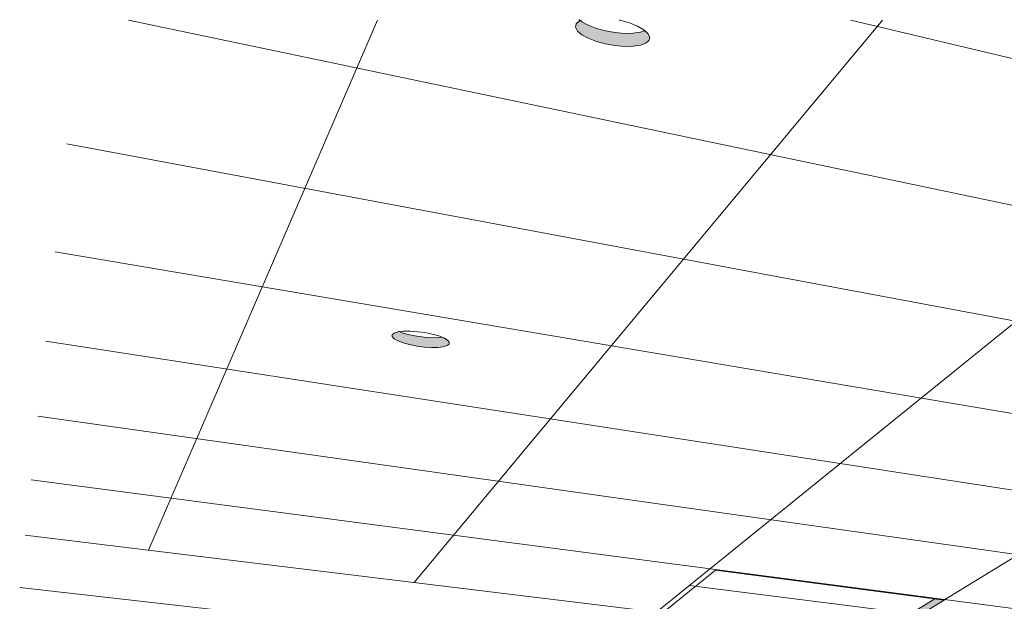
# Model space of a CAD drawing. Header units: metres. Extents: x -1.7 to 80, y -8.6 to 1.8.
# Tile 35 of 79: x 79.90123 to 79.91138, y 1.75698 to 1.76297. Entities that reach past the tile are written whole.
import ezdxf

# ---------------------------------------------------------------- set-up
doc = ezdxf.new("R2010")
doc.units = ezdxf.units.M
doc.layers.add('A-CLNG', color=13, linetype='Continuous', lineweight=9)
doc.layers.add('A-CLNG-PATT', color=13, linetype='Continuous', lineweight=9)

# ---------------------------------------------------------------- blocks, each defined once
blk = doc.blocks.new('FP_7-paginação RESTAURANTE-BALCÃO DISTRIBUIÇÃO')
at = {"layer": 'A-CLNG-PATT', "lineweight": 18}
for p, q in [((-4.103953, 1.762965), (-4.074037, 1.756697)), ((-4.103746, 1.757505), (-4.101388, 1.762965)), ((-4.101011, 1.757172), (-4.096185, 1.762965)), ((-4.098509, 1.756867), (-4.090981, 1.762965)), ((-4.09651, 1.762965), (-4.074096, 1.757626)), ((-4.10459, 1.761692), (-4.073991, 1.755969)), ((-4.104708, 1.760578), (-4.073953, 1.755384)), ((-4.104805, 1.759658), (-4.073923, 1.754903)), ((-4.095552, 1.75699), (-4.09175, 1.759314)), ((-4.104887, 1.758885), (-4.083368, 1.755841)), ((-4.104957, 1.758227), (-4.084528, 1.755554))]:
    blk.add_line(p, q, dxfattribs=at)

msp = doc.modelspace()

# ---------------------------------------------------------------- hatches: boundary and pattern name
at = {"layer": 'A-CLNG'}
for points in [[(79.907495, 1.762694), (79.907553, 1.762696), (79.907604, 1.762703), (79.907648, 1.762713), (79.907683, 1.762728), (79.907697, 1.762737), (79.90771, 1.762748), (79.907716, 1.762756), (79.907716, 1.762808), (79.907708, 1.762822), (79.907697, 1.762837), (79.907675, 1.762858), (79.907648, 1.762847), (79.907604, 1.762836), (79.907553, 1.76283), (79.907495, 1.762828), (79.907432, 1.76283), (79.907366, 1.762836), (79.907301, 1.762847), (79.907236, 1.762862), (79.907174, 1.76288), (79.907117, 1.762901), (79.907066, 1.762924), (79.907024, 1.762949), (79.906998, 1.76297), (79.906979, 1.762955), (79.90697, 1.762944), (79.906963, 1.762932), (79.90696, 1.762923), (79.906958, 1.762916), (79.906958, 1.762896), (79.906961, 1.762883), (79.906967, 1.76287), (79.906976, 1.762857), (79.906988, 1.762844), (79.907007, 1.762827), (79.907044, 1.762802), (79.907091, 1.762778), (79.907145, 1.762756), (79.907204, 1.762736), (79.907268, 1.76272), (79.907334, 1.762707), (79.9074, 1.762699), (79.907464, 1.762694)], [(79.907716, 1.762756), (79.907723, 1.762771), (79.907724, 1.762778), (79.907722, 1.762794), (79.907716, 1.762806), (79.907716, 1.762768)], [(79.905497, 1.759592), (79.905561, 1.759595), (79.905596, 1.7596), (79.905624, 1.759607), (79.905645, 1.759617), (79.905657, 1.759628), (79.905656, 1.75965), (79.905645, 1.759664), (79.905624, 1.759679), (79.905587, 1.759699), (79.905585, 1.759699), (79.90556, 1.759696), (79.905519, 1.759693), (79.90545, 1.759694), (79.905371, 1.759701), (79.905298, 1.759713), (79.905226, 1.759729), (79.905163, 1.759748), (79.905135, 1.759759), (79.90511, 1.759753), (79.905086, 1.759743), (79.905073, 1.759731), (79.905069, 1.759719), (79.905069, 1.759718), (79.90507, 1.759707), (79.905075, 1.759697), (79.90509, 1.759683), (79.905119, 1.759666), (79.905145, 1.759654), (79.905198, 1.759635), (79.905249, 1.759622), (79.905249, 1.759622), (79.905323, 1.759607), (79.9054, 1.759597), (79.905474, 1.759592)], [(79.905657, 1.759628), (79.90566, 1.759634), (79.905658, 1.759647), (79.905657, 1.759648), (79.905657, 1.759634)], [(79.910106, 1.756592), (79.910756, 1.75699), (79.910661, 1.757004), (79.910106, 1.756662), (79.910106, 1.756642)]]:
    msp.add_hatch(color=256, dxfattribs=at).paths.add_polyline_path(points, flags=0)

# ---------------------------------------------------------------- linework, layer by layer
for p, q in [((79.905068, 1.759715), (79.905071, 1.759724)), ((79.90129, 1.757659), (79.920718, 1.755295)), ((79.907865, 1.756865), (79.908403, 1.757297)), ((79.908403, 1.757297), (79.910756, 1.75699)), ((79.908131, 1.75714), (79.910357, 1.756857)), ((79.901233, 1.757119), (79.921179, 1.754865)), ((79.910106, 1.756662), (79.910661, 1.757004)), ((79.910756, 1.75699), (79.910106, 1.756592))]:
    msp.add_line(p, q, dxfattribs=at)
for points in [[(79.907716, 1.762756, 0), (79.907683, 1.762728, 0), (79.907628, 1.762708, 0), (79.907553, 1.762696, 0), (79.907464, 1.762694, 0), (79.907367, 1.762703, 0), (79.907268, 1.76272, 0), (79.907174, 1.762746, 0), (79.907091, 1.762778, 0), (79.907024, 1.762814, 0), (79.906979, 1.762853, 0), (79.906959, 1.762891, 0), (79.906965, 1.762926, 0)], [(79.906965, 1.762926, 0), (79.906997, 1.762955, 0), (79.907019, 1.762965, 0)], [(79.906998, 1.76297, 0), (79.907024, 1.762949, 0), (79.907091, 1.762912, 0), (79.907174, 1.76288, 0), (79.907268, 1.762854, 0), (79.907367, 1.762836, 0), (79.907464, 1.762828, 0), (79.907553, 1.76283, 0), (79.907628, 1.762841, 0), (79.907676, 1.762858, 0)], [(79.907409, 1.762965, 0), (79.907419, 1.762963, 0), (79.907515, 1.762936, 0), (79.907598, 1.762903, 0), (79.907663, 1.762866, 0), (79.907706, 1.762827, 0), (79.907724, 1.76279, 0), (79.907716, 1.762756, 0)], [(79.905657, 1.759628, 0), (79.905636, 1.759612, 0), (79.905596, 1.7596, 0), (79.905541, 1.759593, 0), (79.905474, 1.759592, 0), (79.9054, 1.759597, 0), (79.905323, 1.759607, 0), (79.905249, 1.759622, 0), (79.905183, 1.75964, 0), (79.905128, 1.759661, 0), (79.90509, 1.759683, 0), (79.905071, 1.759704, 0), (79.905069, 1.759711, 0)], [(79.905071, 1.759724, 0), (79.905092, 1.75974, 0), (79.905132, 1.759752, 0), (79.905187, 1.759759, 0), (79.905255, 1.75976, 0), (79.905331, 1.759755, 0), (79.905409, 1.759745, 0), (79.905484, 1.75973, 0), (79.90555, 1.759711, 0), (79.905604, 1.75969, 0), (79.905641, 1.759668, 0), (79.905659, 1.759647, 0), (79.905657, 1.759628, 0)], [(79.905135, 1.759759, 0), (79.905183, 1.759741, 0), (79.905249, 1.759723, 0), (79.905323, 1.759708, 0), (79.9054, 1.759698, 0), (79.905474, 1.759693, 0), (79.905541, 1.759694, 0), (79.905585, 1.759699, 0)]]:
    msp.add_polyline3d(points, dxfattribs=at)

# ---------------------------------------------------------------- block references
at = {"layer": 'A-CLNG', "lineweight": 18}
msp.add_blockref('FP_7-paginação RESTAURANTE-BALCÃO DISTRIBUIÇÃO', (84.006307, 0), dxfattribs=at)

doc.saveas('drawing.dxf')
